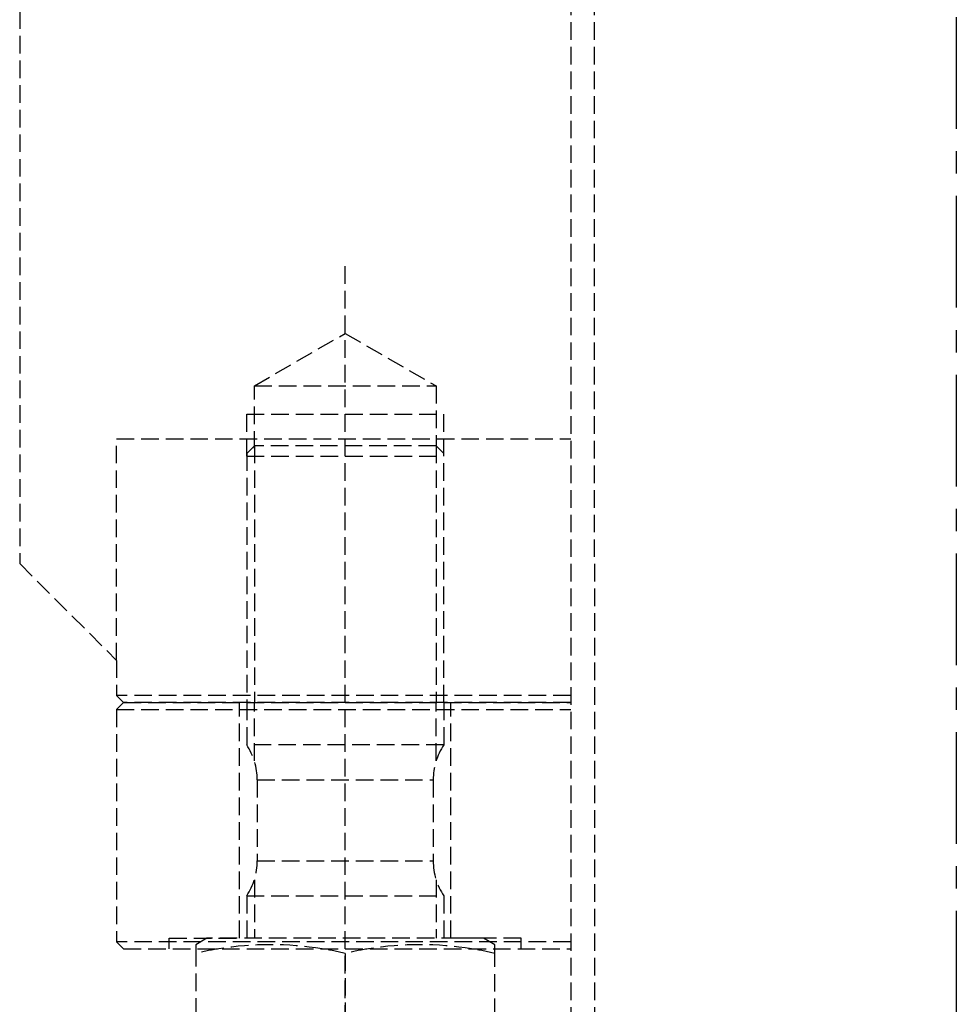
# Model space of a CAD drawing. Header units: millimetres. Extents: x 42975 to 708721, y 118172 to 172014.
# Tile 74 of 256: x 323104 to 323370, y 147076 to 147356. Entities that reach past the tile are written whole.
import ezdxf

# ---------------------------------------------------------------- set-up
doc = ezdxf.new("R2010")
doc.units = ezdxf.units.MM
doc.linetypes.add('ГТО-1 Пунктир', pattern=[7, 5, -2])
doc.linetypes.add('осевая', pattern=[50.8, 31.75, -6.35, 6.35, -6.35])
for name, color, linetype, lineweight in [('ГТО-2_Размеры_035', 2, 'Continuous', 35), ('ОГОС_Пунктир_025', 151, 'ГТО-1 Пунктир', 25), ('ОГСО_Оси_025', 7, 'осевая', 25)]:
    doc.layers.add(name, color=color, linetype=linetype, lineweight=lineweight)

# ---------------------------------------------------------------- blocks, each defined once
blk = doc.blocks.new('ОГСО_Затвор_План')
at = {"layer": 'ОГОС_Пунктир_025'}
for p, q in [((-1013.72, -253.61), (-1013.72, -995)), ((-1007.02, -253.61), (-1007.02, -995)), ((-1077.8, -1007), (-1077.8, -350)), ((-1103.63, -385), (-1051.96, -385)), ((-1105.8, -405), (-1105.8, -393)), ((-1105.8, -393), (-1049.8, -393)), ((-1049.8, -405), (-1049.8, -393)), ((-1103.63, -402), (-1103.63, -475)), ((-1051.96, -402), (-1051.96, -475)), ((-1105.8, -405), (-1049.8, -405)), ((-1013.72, -473), (-1142.8, -473)), ((-1013.72, -475), (-1140.8, -475)), ((-1103.63, -491.58), (-1103.63, -475)), ((-1051.96, -491.58), (-1051.96, -475)), ((-1142.8, -477), (-1013.72, -477)), ((-1049.8, -487.05), (-1105.8, -487.05)), ((-1102.8, -497), (-1052.8, -497)), ((-1102.8, -520), (-1052.8, -520)), ((-1103.63, -525.42), (-1103.63, -542)), ((-1051.96, -525.42), (-1051.96, -542)), ((-1105.8, -529.95), (-1049.8, -529.95)), ((-1105.8, -529.95), (-1049.8, -529.95)), ((-1105.8, -529.95), (-1049.8, -529.95)), ((-1013.72, -543), (-1142.8, -543)), ((-1077.8, -546.3), (-1077.8, -582.7))]:
    blk.add_line(p, q, dxfattribs=at)
for points in [[(-1013.72, 475), (-1140.8, 475), (-1142.8, 473), (-1142.8, 463), (-1170.3, 435.5), (-1170.3, -435.5), (-1142.8, -463), (-1142.8, -473), (-1140.8, -475), (-1013.72, -475)], [(-1103.63, -402.83), (-1103.63, -385), (-1077.8, -370.08), (-1051.96, -385), (-1051.96, -402.83)], [(-1142.8, -463), (-1142.8, -400), (-1013.72, -400)], [(-1049.8, -475), (-1049.8, -404.16), (-1051.96, -402), (-1103.63, -402), (-1105.8, -404.16), (-1105.8, -475)], [(-1013.72, -475), (-1140.8, -475), (-1142.8, -477), (-1142.8, -543), (-1140.8, -545), (-1013.72, -545)], [(-1127.8, -545), (-1127.8, -542), (-1107.8, -542), (-1107.8, -475)], [(-1027.8, -545), (-1027.8, -542), (-1047.8, -542), (-1047.8, -475)], [(-1027.8, -545), (-1027.8, -542), (-1047.8, -542), (-1047.8, -475)], [(-1035.3, -545), (-1035.3, -543.83), (-1038.47, -542), (-1117.13, -542), (-1120.3, -543.83), (-1120.3, -545)], [(-1120.3, -545), (-1120.3, -585.17), (-1117.13, -587), (-1038.47, -587), (-1035.3, -585.17), (-1035.3, -545)]]:
    blk.add_lwpolyline(points, dxfattribs=at)
for points in [[(-1105.8, -475), (-1105.8, -487.05, -0.147477), (-1102.8, -497), (-1102.8, -520, -0.147477), (-1105.8, -529.95), (-1105.8, -542)], [(-1049.8, -475), (-1049.8, -487.05, 0.147477), (-1052.8, -497), (-1052.8, -520, 0.147477), (-1049.8, -529.95), (-1049.8, -542)], [(-1120.3, -546.3, -0.018106), (-1113.72, -545, -0.013671)], [(-1113.72, -545, -0.079726), (-1084.38, -545, -0.079726)], [(-1084.38, -545, -0.018106), (-1077.8, -546.3, -0.018106), (-1071.22, -545)], [(-1071.22, -545, -0.079726), (-1041.88, -545, -0.079726)], [(-1041.88, -545, -0.018106), (-1035.3, -546.3)]]:
    blk.add_lwpolyline(points, format="xyb", dxfattribs=at)
at = {"layer": 'ОГСО_Оси_025'}
blk.add_line((-904.17, 685), (-904.17, -995), dxfattribs=at)
blk = doc.blocks.new('A$C1AA538EC')
at = {"layer": 'ГТО-2_Размеры_035', "rotation": 0.0001303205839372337}
blk.add_blockref('ОГСО_Затвор_План', (0, -11100.09), dxfattribs=at)

msp = doc.modelspace()

# ---------------------------------------------------------------- block references
at = {"layer": 'ГТО-2_Размеры_035'}
msp.add_blockref('A$C1AA538EC', (324274.63, 158737.11), dxfattribs=at)

doc.saveas('drawing.dxf')
